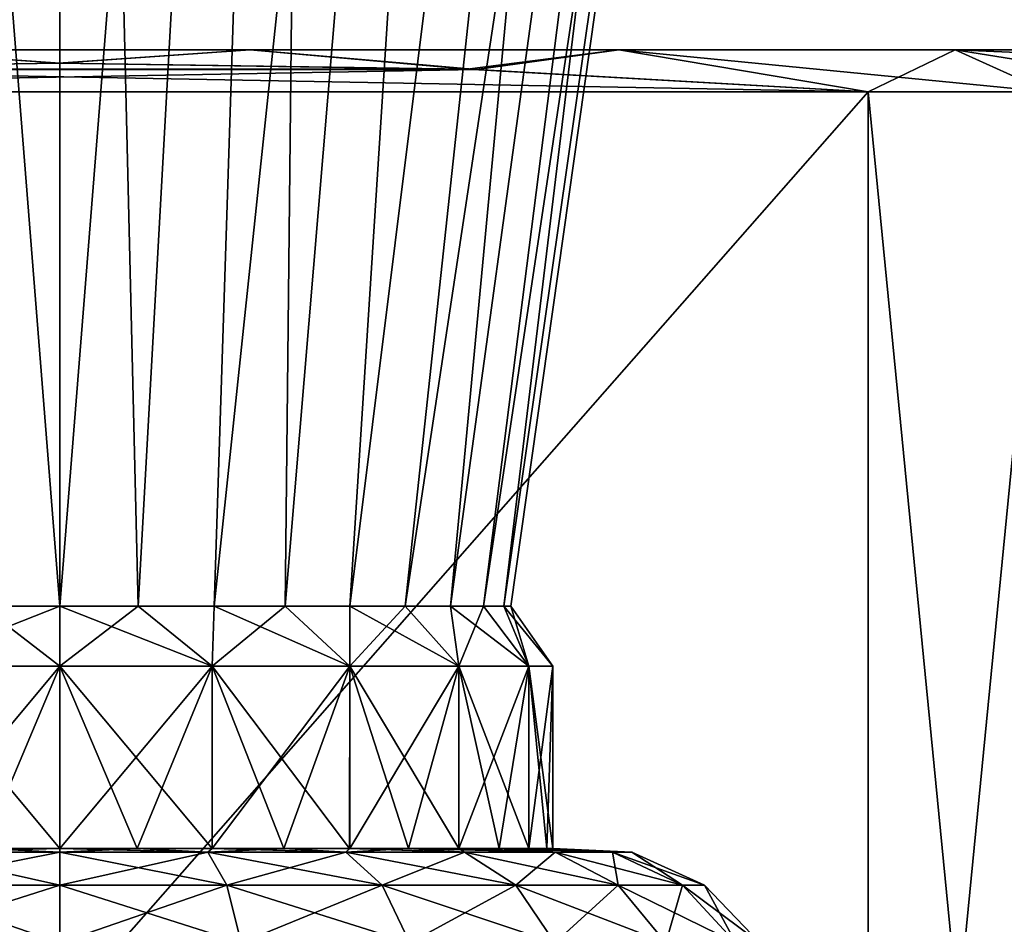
# Model space of a CAD drawing. Header units: millimetres. Extents: x -110 to 119, y -127 to 212.
# Tile 99 of 186: x 0 to 8, y 29 to 36. Entities that reach past the tile are written whole.
import ezdxf

# ---------------------------------------------------------------- set-up
doc = ezdxf.new("R2010")
doc.units = ezdxf.units.MM
doc.header["$LTSCALE"] = 26.699852
for name, color, linetype in [('146', 7, 'CONTINUOUS'), ('147', 7, 'CONTINUOUS'), ('149', 7, 'CONTINUOUS'), ('151', 7, 'CONTINUOUS'), ('154', 7, 'CONTINUOUS'), ('157', 7, 'CONTINUOUS'), ('403', 7, 'CONTINUOUS'), ('404', 7, 'CONTINUOUS'), ('405', 7, 'CONTINUOUS'), ('409', 7, 'CONTINUOUS'), ('410', 7, 'CONTINUOUS'), ('411', 7, 'CONTINUOUS'), ('419', 7, 'CONTINUOUS'), ('420', 7, 'CONTINUOUS')]:
    doc.layers.add(name, color=color, linetype=linetype)

msp = doc.modelspace()

# ---------------------------------------------------------------- linework, layer by layer
at = {"layer": '146', "color": 7, "linetype": 'CONTINUOUS', "true_color": 0xa2afbf}
for points in [[(-12.7297, 36, 3.1381), (13.1109, 36), (-13.1109, 36), (-12.7297, 36, 3.1381)], [(-13.1109, 36), (13.1109, 36), (12.7297, 36, -3.1381), (-13.1109, 36)], [(-12.7297, 36, -3.1381), (-13.1109, 36), (12.7297, 36, -3.1381), (-12.7297, 36, -3.1381)], [(12.7297, 36, 3.1381), (13.1109, 36), (-12.7297, 36, 3.1381), (12.7297, 36, 3.1381)], [(-11.6091, 36, 6.0926), (12.7297, 36, 3.1381), (-12.7297, 36, 3.1381), (-11.6091, 36, 6.0926)], [(-11.6091, 36, -6.0926), (-12.7297, 36, -3.1381), (11.6091, 36, -6.0926), (-11.6091, 36, -6.0926)], [(11.6091, 36, -6.0926), (-12.7297, 36, -3.1381), (12.7297, 36, -3.1381), (11.6091, 36, -6.0926)], [(11.6091, 36, 6.0926), (12.7297, 36, 3.1381), (-11.6091, 36, 6.0926), (11.6091, 36, 6.0926)], [(-9.8139, 36, 8.6938), (11.6091, 36, 6.0926), (-11.6091, 36, 6.0926), (-9.8139, 36, 8.6938)], [(-9.8139, 36, -8.6938), (-11.6091, 36, -6.0926), (9.8139, 36, -8.6938), (-9.8139, 36, -8.6938)], [(9.8139, 36, -8.6938), (-11.6091, 36, -6.0926), (11.6091, 36, -6.0926), (9.8139, 36, -8.6938)], [(9.8139, 36, 8.6938), (11.6091, 36, 6.0926), (-9.8139, 36, 8.6938), (9.8139, 36, 8.6938)], [(-7.4473, 36, 10.7903), (9.8139, 36, 8.6938), (-9.8139, 36, 8.6938), (-7.4473, 36, 10.7903)], [(-7.4473, 36, -10.7903), (-9.8139, 36, -8.6938), (7.4473, 36, -10.7903), (-7.4473, 36, -10.7903)], [(7.4473, 36, -10.7903), (-9.8139, 36, -8.6938), (9.8139, 36, -8.6938), (7.4473, 36, -10.7903)], [(7.4473, 36, 10.7903), (9.8139, 36, 8.6938), (-7.4473, 36, 10.7903), (7.4473, 36, 10.7903)], [(-4.6492, 36, 12.2587), (7.4473, 36, 10.7903), (-7.4473, 36, 10.7903), (-4.6492, 36, 12.2587)], [(-4.6492, 36, -12.2587), (-7.4473, 36, -10.7903), (4.6492, 36, -12.2587), (-4.6492, 36, -12.2587)], [(4.6492, 36, -12.2587), (-7.4473, 36, -10.7903), (7.4473, 36, -10.7903), (4.6492, 36, -12.2587)], [(4.6492, 36, 12.2587), (7.4473, 36, 10.7903), (-4.6492, 36, 12.2587), (4.6492, 36, 12.2587)], [(-1.5809, 36, 13.0152), (4.6492, 36, 12.2587), (-4.6492, 36, 12.2587), (-1.5809, 36, 13.0152)], [(-1.5809, 36, -13.0152), (-4.6492, 36, -12.2587), (1.5809, 36, -13.0152), (-1.5809, 36, -13.0152)], [(1.5809, 36, -13.0152), (-4.6492, 36, -12.2587), (4.6492, 36, -12.2587), (1.5809, 36, -13.0152)], [(1.5809, 36, 13.0152), (4.6492, 36, 12.2587), (-1.5809, 36, 13.0152), (1.5809, 36, 13.0152)]]:
    msp.add_3dface(points, dxfattribs=at)
at = {"layer": '147', "color": 7, "linetype": 'CONTINUOUS', "true_color": 0xa2afbf}
for points in [[(-0.0107, 35.8881, 15), (-1.5809, 36, 13.0152), (-3.4635, 35.8362, 15), (-0.0107, 35.8881, 15)], [(1.5809, 36, 13.0152), (-1.5809, 36, 13.0152), (-0.0107, 35.8881, 15), (1.5809, 36, 13.0152)], [(3.4638, 35.8362, 15), (1.5809, 36, 13.0152), (-0.0107, 35.8881, 15), (3.4638, 35.8362, 15)], [(4.6492, 36, 12.2587), (1.5809, 36, 13.0152), (3.4638, 35.8362, 15), (4.6492, 36, 12.2587)], [(6.7221, 35.6504, 15), (4.6492, 36, 12.2587), (3.4638, 35.8362, 15), (6.7221, 35.6504, 15)], [(7.4473, 36, 10.7903), (4.6492, 36, 12.2587), (8.2187, 35.6504, 14.2352), (7.4473, 36, 10.7903)], [(8.2187, 35.6504, 14.2352), (4.6492, 36, 12.2587), (6.7221, 35.6504, 15), (8.2187, 35.6504, 14.2352)], [(9.8139, 36, 8.6938), (7.4473, 36, 10.7903), (11.2547, 35.8359, 10.5063), (9.8139, 36, 8.6938)], [(11.2547, 35.8359, 10.5063), (7.4473, 36, 10.7903), (9.6293, 35.6504, 13.3215), (11.2547, 35.8359, 10.5063)], [(9.6293, 35.6504, 13.3215), (7.4473, 36, 10.7903), (8.2187, 35.6504, 14.2352), (9.6293, 35.6504, 13.3215)]]:
    msp.add_3dface(points, dxfattribs=at)
at = {"layer": '149', "color": 7, "linetype": 'CONTINUOUS', "true_color": 0xa2afbf}
for points in [[(-3.3881, 35.8386, -15), (-1.5809, 36, -13.0152), (0, 35.8881, -15), (-3.3881, 35.8386, -15)], [(-1.5809, 36, -13.0152), (1.5809, 36, -13.0152), (0, 35.8881, -15), (-1.5809, 36, -13.0152)], [(0, 35.8881, -15), (1.5809, 36, -13.0152), (3.3881, 35.8386, -15), (0, 35.8881, -15)], [(1.5809, 36, -13.0152), (4.6492, 36, -12.2587), (3.3881, 35.8386, -15), (1.5809, 36, -13.0152)], [(3.3881, 35.8386, -15), (4.6492, 36, -12.2587), (6.7221, 35.6504, -15), (3.3881, 35.8386, -15)], [(4.6492, 36, -12.2587), (7.4473, 36, -10.7903), (6.7221, 35.6504, -15), (4.6492, 36, -12.2587)], [(6.7221, 35.6504, -15), (7.4473, 36, -10.7903), (8.2187, 35.6504, -14.2352), (6.7221, 35.6504, -15)], [(7.4473, 36, -10.7903), (9.8139, 36, -8.6938), (9.6293, 35.6504, -13.3215), (7.4473, 36, -10.7903)], [(8.2187, 35.6504, -14.2352), (7.4473, 36, -10.7903), (9.6293, 35.6504, -13.3215), (8.2187, 35.6504, -14.2352)]]:
    msp.add_3dface(points, dxfattribs=at)
at = {"layer": '151', "color": 7, "linetype": 'CONTINUOUS', "true_color": 0xa2afbf}
for points in [[(-3.3881, 35.8386, -15), (0, 35.8881, -15), (3.3881, 35.8386, -15), (-3.3881, 35.8386, -15)], [(-6.7221, 35.6504, -15), (-3.3881, 35.8386, -15), (6.7221, 35.6504, -15), (-6.7221, 35.6504, -15)], [(-3.3881, 35.8386, -15), (3.3881, 35.8386, -15), (6.7221, 35.6504, -15), (-3.3881, 35.8386, -15)], [(-6.7221, 35.6504, -15), (6.7221, 35.6504, -15), (6.7221, 20.3496, -15), (-6.7221, 35.6504, -15)], [(-6.7221, 35.6504, -15), (6.7221, 20.3496, -15), (-6.7221, 20.3496, -15), (-6.7221, 35.6504, -15)]]:
    msp.add_3dface(points, dxfattribs=at)
at = {"layer": '154', "color": 7, "linetype": 'CONTINUOUS', "true_color": 0xa2afbf}
for points in [[(3.4638, 35.8362, 15), (-0.0107, 35.8881, 15), (-3.4635, 35.8362, 15), (3.4638, 35.8362, 15)], [(6.7221, 35.6504, 15), (3.4638, 35.8362, 15), (-6.7221, 35.6504, 15), (6.7221, 35.6504, 15)], [(3.4638, 35.8362, 15), (-3.4635, 35.8362, 15), (-6.7221, 35.6504, 15), (3.4638, 35.8362, 15)], [(6.7221, 35.6504, 15), (-6.7221, 35.6504, 15), (-6.7221, 20.3496, 15), (6.7221, 35.6504, 15)], [(6.7221, 35.6504, 15), (-6.7221, 20.3496, 15), (6.7221, 20.3496, 15), (6.7221, 35.6504, 15)]]:
    msp.add_3dface(points, dxfattribs=at)
at = {"layer": '157', "color": 7, "linetype": 'CONTINUOUS', "true_color": 0xa2afbf}
for points in [[(8.2187, 35.6504, 14.2352), (6.7221, 35.6504, 15), (8.2187, 20.3496, 14.2352), (8.2187, 35.6504, 14.2352)], [(6.7221, 35.6504, 15), (6.7221, 20.3496, 15), (8.2187, 20.3496, 14.2352), (6.7221, 35.6504, 15)], [(6.7221, 35.6504, -15), (8.2187, 35.6504, -14.2352), (6.7221, 20.3496, -15), (6.7221, 35.6504, -15)], [(8.2187, 35.6504, -14.2352), (8.2187, 20.3496, -14.2352), (6.7221, 20.3496, -15), (8.2187, 35.6504, -14.2352)]]:
    msp.add_3dface(points, dxfattribs=at)
at = {"layer": '403', "color": 7, "linetype": 'CONTINUOUS', "true_color": 0xa2afbf}
for points in [[(0, 58.6, 53.6832), (0, 31.3718, 49.75), (0.651, 31.3718, 49.6931), (0, 58.6, 53.6832)], [(2.1646, 58.6, 53.372), (0, 58.6, 53.6832), (0.651, 31.3718, 49.6931), (2.1646, 58.6, 53.372)], [(0, 58.6, 38.3168), (2.1646, 58.6, 38.628), (0, 31.3718, 42.25), (0, 58.6, 38.3168)], [(0, 31.3718, 42.25), (2.1646, 58.6, 38.628), (0.651, 31.3718, 42.3069), (0, 31.3718, 42.25)], [(1.2822, 31.3718, 49.524), (2.1646, 58.6, 53.372), (0.651, 31.3718, 49.6931), (1.2822, 31.3718, 49.524)], [(0.651, 31.3718, 42.3069), (2.1646, 58.6, 38.628), (1.2822, 31.3718, 42.476), (0.651, 31.3718, 42.3069)], [(1.8746, 31.3718, 49.2478), (2.1646, 58.6, 53.372), (1.2822, 31.3718, 49.524), (1.8746, 31.3718, 49.2478)], [(2.1646, 58.6, 38.628), (4.1539, 58.6, 39.5365), (1.2822, 31.3718, 42.476), (2.1646, 58.6, 38.628)], [(1.2822, 31.3718, 42.476), (4.1539, 58.6, 39.5365), (1.8746, 31.3718, 42.7522), (1.2822, 31.3718, 42.476)], [(4.1539, 58.6, 52.4635), (2.1646, 58.6, 53.372), (1.8746, 31.3718, 49.2478), (4.1539, 58.6, 52.4635)], [(2.4101, 31.3718, 48.873), (4.1539, 58.6, 52.4635), (1.8746, 31.3718, 49.2478), (2.4101, 31.3718, 48.873)], [(1.8746, 31.3718, 42.7522), (4.1539, 58.6, 39.5365), (2.4101, 31.3718, 43.127), (1.8746, 31.3718, 42.7522)], [(5.8066, 58.6, 51.0314), (4.1539, 58.6, 52.4635), (2.4101, 31.3718, 48.873), (5.8066, 58.6, 51.0314)], [(2.8724, 31.3718, 48.4108), (5.8066, 58.6, 51.0314), (2.4101, 31.3718, 48.873), (2.8724, 31.3718, 48.4108)], [(4.1539, 58.6, 39.5365), (5.8066, 58.6, 40.9686), (2.4101, 31.3718, 43.127), (4.1539, 58.6, 39.5365)], [(2.4101, 31.3718, 43.127), (5.8066, 58.6, 40.9686), (2.8724, 31.3718, 43.5892), (2.4101, 31.3718, 43.127)], [(3.2474, 31.3718, 47.8753), (5.8066, 58.6, 51.0314), (2.8724, 31.3718, 48.4108), (3.2474, 31.3718, 47.8753)], [(5.8066, 58.6, 40.9686), (6.9889, 58.6, 42.8083), (2.8724, 31.3718, 43.5892), (5.8066, 58.6, 40.9686)], [(2.8724, 31.3718, 43.5892), (6.9889, 58.6, 42.8083), (3.2474, 31.3718, 44.1247), (2.8724, 31.3718, 43.5892)], [(6.9889, 58.6, 49.1917), (5.8066, 58.6, 51.0314), (3.2474, 31.3718, 47.8753), (6.9889, 58.6, 49.1917)], [(3.5238, 31.3718, 47.2828), (6.9889, 58.6, 49.1917), (3.2474, 31.3718, 47.8753), (3.5238, 31.3718, 47.2828)], [(3.2474, 31.3718, 44.1247), (6.9889, 58.6, 42.8083), (3.5238, 31.3718, 44.7172), (3.2474, 31.3718, 44.1247)], [(3.693, 31.3718, 46.6513), (6.9889, 58.6, 49.1917), (3.5238, 31.3718, 47.2828), (3.693, 31.3718, 46.6513)], [(6.9889, 58.6, 42.8083), (7.605, 58.6, 44.9066), (3.5238, 31.3718, 44.7172), (6.9889, 58.6, 42.8083)], [(3.5238, 31.3718, 44.7172), (7.605, 58.6, 44.9066), (3.693, 31.3718, 45.3487), (3.5238, 31.3718, 44.7172)], [(7.605, 58.6, 47.0934), (6.9889, 58.6, 49.1917), (3.693, 31.3718, 46.6513), (7.605, 58.6, 47.0934)], [(3.75, 31.3718, 46), (7.605, 58.6, 47.0934), (3.693, 31.3718, 46.6513), (3.75, 31.3718, 46)], [(3.693, 31.3718, 45.3487), (7.605, 58.6, 44.9066), (3.75, 31.3718, 46), (3.693, 31.3718, 45.3487)], [(7.605, 58.6, 44.9066), (7.605, 58.6, 47.0934), (3.75, 31.3718, 46), (7.605, 58.6, 44.9066)]]:
    msp.add_3dface(points, dxfattribs=at)
at = {"layer": '404', "color": 7, "linetype": 'CONTINUOUS', "true_color": 0xa2afbf}
for points in [[(0.651, 31.3718, 49.6931), (0, 31.3718, 49.75), (1.267, 30.8718, 49.8993), (0.651, 31.3718, 49.6931)], [(1.267, 30.8718, 49.8993), (0, 31.3718, 49.75), (0, 30.8718, 50.1), (1.267, 30.8718, 49.8993)], [(0, 31.3718, 42.25), (0.651, 31.3718, 42.3069), (0, 30.8718, 41.9), (0, 31.3718, 42.25)], [(0, 30.8718, 41.9), (0.651, 31.3718, 42.3069), (1.267, 30.8718, 42.1007), (0, 30.8718, 41.9)], [(0.651, 31.3718, 42.3069), (1.2822, 31.3718, 42.476), (1.267, 30.8718, 42.1007), (0.651, 31.3718, 42.3069)], [(1.2822, 31.3718, 49.524), (0.651, 31.3718, 49.6931), (1.267, 30.8718, 49.8993), (1.2822, 31.3718, 49.524)], [(1.2822, 31.3718, 42.476), (1.8746, 31.3718, 42.7522), (1.267, 30.8718, 42.1007), (1.2822, 31.3718, 42.476)], [(1.267, 30.8718, 42.1007), (1.8746, 31.3718, 42.7522), (2.4099, 30.8718, 42.683), (1.267, 30.8718, 42.1007)], [(2.4099, 30.8718, 49.317), (1.2822, 31.3718, 49.524), (1.267, 30.8718, 49.8993), (2.4099, 30.8718, 49.317)], [(1.8746, 31.3718, 49.2478), (1.2822, 31.3718, 49.524), (2.4099, 30.8718, 49.317), (1.8746, 31.3718, 49.2478)], [(1.8746, 31.3718, 42.7522), (2.4101, 31.3718, 43.127), (2.4099, 30.8718, 42.683), (1.8746, 31.3718, 42.7522)], [(2.4101, 31.3718, 48.873), (1.8746, 31.3718, 49.2478), (2.4099, 30.8718, 49.317), (2.4101, 31.3718, 48.873)], [(2.4101, 31.3718, 43.127), (2.8724, 31.3718, 43.5892), (2.4099, 30.8718, 42.683), (2.4101, 31.3718, 43.127)], [(2.4099, 30.8718, 42.683), (2.8724, 31.3718, 43.5892), (3.317, 30.8718, 43.5901), (2.4099, 30.8718, 42.683)], [(3.317, 30.8718, 48.4099), (2.4101, 31.3718, 48.873), (2.4099, 30.8718, 49.317), (3.317, 30.8718, 48.4099)], [(2.8724, 31.3718, 48.4108), (2.4101, 31.3718, 48.873), (3.317, 30.8718, 48.4099), (2.8724, 31.3718, 48.4108)], [(2.8724, 31.3718, 43.5892), (3.2474, 31.3718, 44.1247), (3.317, 30.8718, 43.5901), (2.8724, 31.3718, 43.5892)], [(3.2474, 31.3718, 47.8753), (2.8724, 31.3718, 48.4108), (3.317, 30.8718, 48.4099), (3.2474, 31.3718, 47.8753)], [(3.2474, 31.3718, 44.1247), (3.5238, 31.3718, 44.7172), (3.317, 30.8718, 43.5901), (3.2474, 31.3718, 44.1247)], [(3.5238, 31.3718, 47.2828), (3.2474, 31.3718, 47.8753), (3.8993, 30.8718, 47.267), (3.5238, 31.3718, 47.2828)], [(3.8993, 30.8718, 47.267), (3.2474, 31.3718, 47.8753), (3.317, 30.8718, 48.4099), (3.8993, 30.8718, 47.267)], [(3.317, 30.8718, 43.5901), (3.5238, 31.3718, 44.7172), (3.8993, 30.8718, 44.733), (3.317, 30.8718, 43.5901)], [(3.5238, 31.3718, 44.7172), (3.693, 31.3718, 45.3487), (3.8993, 30.8718, 44.733), (3.5238, 31.3718, 44.7172)], [(3.693, 31.3718, 46.6513), (3.5238, 31.3718, 47.2828), (3.8993, 30.8718, 47.267), (3.693, 31.3718, 46.6513)], [(3.693, 31.3718, 45.3487), (3.75, 31.3718, 46), (3.8993, 30.8718, 44.733), (3.693, 31.3718, 45.3487)], [(3.75, 31.3718, 46), (3.693, 31.3718, 46.6513), (4.1, 30.8718, 46), (3.75, 31.3718, 46)], [(4.1, 30.8718, 46), (3.693, 31.3718, 46.6513), (3.8993, 30.8718, 47.267), (4.1, 30.8718, 46)], [(3.8993, 30.8718, 44.733), (3.75, 31.3718, 46), (4.1, 30.8718, 46), (3.8993, 30.8718, 44.733)]]:
    msp.add_3dface(points, dxfattribs=at)
at = {"layer": '405', "color": 7, "linetype": 'CONTINUOUS', "true_color": 0xa2afbf}
for points in [[(0, 30.8718, 41.9), (1.267, 30.8718, 42.1007), (0, 29.3538, 41.9), (0, 30.8718, 41.9)], [(0, 29.3538, 41.9), (1.267, 30.8718, 42.1007), (0.6414, 29.3538, 41.9505), (0, 29.3538, 41.9)], [(1.267, 30.8718, 49.8993), (0, 30.8718, 50.1), (1.2668, 29.3538, 49.8994), (1.267, 30.8718, 49.8993)], [(1.2668, 29.3538, 49.8994), (0, 30.8718, 50.1), (0.6413, 29.3538, 50.0495), (1.2668, 29.3538, 49.8994)], [(0.6413, 29.3538, 50.0495), (0, 30.8718, 50.1), (0, 29.3538, 50.1), (0.6413, 29.3538, 50.0495)], [(0.6414, 29.3538, 41.9505), (1.267, 30.8718, 42.1007), (1.267, 29.3538, 42.1007), (0.6414, 29.3538, 41.9505)], [(1.8612, 29.3538, 49.6532), (1.267, 30.8718, 49.8993), (1.2668, 29.3538, 49.8994), (1.8612, 29.3538, 49.6532)], [(1.267, 30.8718, 42.1007), (2.4099, 30.8718, 42.683), (1.267, 29.3538, 42.1007), (1.267, 30.8718, 42.1007)], [(1.267, 29.3538, 42.1007), (2.4099, 30.8718, 42.683), (1.8614, 29.3538, 42.3469), (1.267, 29.3538, 42.1007)], [(2.4099, 30.8718, 49.317), (1.267, 30.8718, 49.8993), (2.4098, 29.3538, 49.3171), (2.4099, 30.8718, 49.317)], [(2.4098, 29.3538, 49.3171), (1.267, 30.8718, 49.8993), (1.8612, 29.3538, 49.6532), (2.4098, 29.3538, 49.3171)], [(1.8614, 29.3538, 42.3469), (2.4099, 30.8718, 42.683), (2.41, 29.3538, 42.6831), (1.8614, 29.3538, 42.3469)], [(2.899, 29.3538, 48.8993), (2.4099, 30.8718, 49.317), (2.4098, 29.3538, 49.3171), (2.899, 29.3538, 48.8993)], [(2.4099, 30.8718, 42.683), (3.317, 30.8718, 43.5901), (2.41, 29.3538, 42.6831), (2.4099, 30.8718, 42.683)], [(3.317, 30.8718, 48.4099), (2.4099, 30.8718, 49.317), (3.3169, 29.3538, 48.41), (3.317, 30.8718, 48.4099)], [(3.3169, 29.3538, 48.41), (2.4099, 30.8718, 49.317), (2.899, 29.3538, 48.8993), (3.3169, 29.3538, 48.41)], [(2.41, 29.3538, 42.6831), (3.317, 30.8718, 43.5901), (2.8992, 29.3538, 43.1009), (2.41, 29.3538, 42.6831)], [(2.8992, 29.3538, 43.1009), (3.317, 30.8718, 43.5901), (3.317, 29.3538, 43.5901), (2.8992, 29.3538, 43.1009)], [(3.6531, 29.3538, 47.8615), (3.317, 30.8718, 48.4099), (3.3169, 29.3538, 48.41), (3.6531, 29.3538, 47.8615)], [(3.317, 30.8718, 43.5901), (3.8993, 30.8718, 44.733), (3.317, 29.3538, 43.5901), (3.317, 30.8718, 43.5901)], [(3.317, 29.3538, 43.5901), (3.8993, 30.8718, 44.733), (3.6532, 29.3538, 44.1387), (3.317, 29.3538, 43.5901)], [(3.8993, 30.8718, 47.267), (3.317, 30.8718, 48.4099), (3.8993, 29.3538, 47.2671), (3.8993, 30.8718, 47.267)], [(3.8993, 29.3538, 47.2671), (3.317, 30.8718, 48.4099), (3.6531, 29.3538, 47.8615), (3.8993, 29.3538, 47.2671)], [(3.6532, 29.3538, 44.1387), (3.8993, 30.8718, 44.733), (3.8994, 29.3538, 44.7331), (3.6532, 29.3538, 44.1387)], [(3.8993, 30.8718, 44.733), (4.1, 30.8718, 46), (3.8994, 29.3538, 44.7331), (3.8993, 30.8718, 44.733)], [(4.1, 30.8718, 46), (3.8993, 30.8718, 47.267), (4.1, 29.3538, 46.0001), (4.1, 30.8718, 46)], [(4.1, 29.3538, 46.0001), (3.8993, 30.8718, 47.267), (4.0495, 29.3538, 46.6415), (4.1, 29.3538, 46.0001)], [(4.0495, 29.3538, 46.6415), (3.8993, 30.8718, 47.267), (3.8993, 29.3538, 47.2671), (4.0495, 29.3538, 46.6415)], [(3.8994, 29.3538, 44.7331), (4.1, 30.8718, 46), (4.0495, 29.3538, 45.3587), (3.8994, 29.3538, 44.7331)], [(4.0495, 29.3538, 45.3587), (4.1, 30.8718, 46), (4.1, 29.3538, 46.0001), (4.0495, 29.3538, 45.3587)]]:
    msp.add_3dface(points, dxfattribs=at)
at = {"layer": '409', "color": 7, "linetype": 'CONTINUOUS', "true_color": 0xa2afbf}
for points in [[(0, 31.3718, 49.75), (0, 58.6, 53.6832), (-2.1646, 58.6, 53.372), (0, 31.3718, 49.75)], [(0, 31.3718, 49.75), (-2.1646, 58.6, 53.372), (-0.6509, 31.3718, 49.6931), (0, 31.3718, 49.75)], [(-2.1646, 58.6, 38.628), (0, 58.6, 38.3168), (-0.651, 31.3718, 42.3069), (-2.1646, 58.6, 38.628)], [(0, 58.6, 38.3168), (0, 31.3718, 42.25), (-0.651, 31.3718, 42.3069), (0, 58.6, 38.3168)]]:
    msp.add_3dface(points, dxfattribs=at)
at = {"layer": '410', "color": 7, "linetype": 'CONTINUOUS', "true_color": 0xa2afbf}
for points in [[(0, 31.3718, 42.25), (0, 30.8718, 41.9), (-1.2668, 30.8718, 42.1006), (0, 31.3718, 42.25)], [(-0.651, 31.3718, 42.3069), (0, 31.3718, 42.25), (-1.2668, 30.8718, 42.1006), (-0.651, 31.3718, 42.3069)], [(0, 30.8718, 50.1), (-0.6509, 31.3718, 49.6931), (-1.2666, 30.8718, 49.8995), (0, 30.8718, 50.1)], [(0, 30.8718, 50.1), (0, 31.3718, 49.75), (-0.6509, 31.3718, 49.6931), (0, 30.8718, 50.1)]]:
    msp.add_3dface(points, dxfattribs=at)
at = {"layer": '411', "color": 7, "linetype": 'CONTINUOUS', "true_color": 0xa2afbf}
for points in [[(-1.2668, 30.8718, 42.1006), (0, 30.8718, 41.9), (-1.2666, 29.3538, 42.1006), (-1.2668, 30.8718, 42.1006)], [(-1.2666, 29.3538, 42.1006), (0, 30.8718, 41.9), (-0.6412, 29.3538, 41.9504), (-1.2666, 29.3538, 42.1006)], [(0, 29.3538, 50.1), (0, 30.8718, 50.1), (-1.2666, 30.8718, 49.8995), (0, 29.3538, 50.1)], [(0, 29.3538, 50.1), (-1.2666, 30.8718, 49.8995), (-0.6411, 29.3538, 50.0496), (0, 29.3538, 50.1)], [(0, 30.8718, 41.9), (0, 29.3538, 41.9), (-0.6412, 29.3538, 41.9504), (0, 30.8718, 41.9)]]:
    msp.add_3dface(points, dxfattribs=at)
at = {"layer": '419', "color": 7, "linetype": 'CONTINUOUS', "true_color": 0xa2afbf}
for points in [[(-0.0003, 29.0499, 51.3614), (1.3874, 29.0499, 51.1788), (-0.0002, 29.3237, 50.7573), (-0.0003, 29.0499, 51.3614)], [(0, 29.3538, 50.1), (-0.0002, 29.3237, 50.7573), (1.231, 29.3237, 50.5953), (0, 29.3538, 50.1)], [(-0.0002, 29.3237, 50.7573), (1.3874, 29.0499, 51.1788), (1.231, 29.3237, 50.5953), (-0.0002, 29.3237, 50.7573)], [(0, 29.3538, 41.9), (0.6414, 29.3538, 41.9505), (0.0002, 29.3237, 41.2427), (0, 29.3538, 41.9)], [(0.6413, 29.3538, 50.0495), (0, 29.3538, 50.1), (1.231, 29.3237, 50.5953), (0.6413, 29.3538, 50.0495)], [(0.0002, 29.3237, 41.2427), (0.6414, 29.3538, 41.9505), (1.2315, 29.3237, 41.4048), (0.0002, 29.3237, 41.2427)], [(0.0003, 29.0499, 40.6386), (0.0002, 29.3237, 41.2427), (1.2315, 29.3237, 41.4048), (0.0003, 29.0499, 40.6386)], [(1.3879, 29.0499, 40.8214), (0.0003, 29.0499, 40.6386), (1.2315, 29.3237, 41.4048), (1.3879, 29.0499, 40.8214)], [(1.2668, 29.3538, 49.8994), (0.6413, 29.3538, 50.0495), (1.231, 29.3237, 50.5953), (1.2668, 29.3538, 49.8994)], [(0.6414, 29.3538, 41.9505), (1.267, 29.3538, 42.1007), (1.2315, 29.3237, 41.4048), (0.6414, 29.3538, 41.9505)], [(1.2668, 29.3538, 49.8994), (1.231, 29.3237, 50.5953), (2.3784, 29.3237, 50.1201), (1.2668, 29.3538, 49.8994)], [(1.3874, 29.0499, 51.1788), (2.6805, 29.0499, 50.6433), (1.231, 29.3237, 50.5953), (1.3874, 29.0499, 51.1788)], [(1.231, 29.3237, 50.5953), (2.6805, 29.0499, 50.6433), (2.3784, 29.3237, 50.1201), (1.231, 29.3237, 50.5953)], [(1.267, 29.3538, 42.1007), (1.8614, 29.3538, 42.3469), (1.2315, 29.3237, 41.4048), (1.267, 29.3538, 42.1007)], [(1.8614, 29.3538, 42.3469), (2.3789, 29.3237, 41.8802), (1.2315, 29.3237, 41.4048), (1.8614, 29.3538, 42.3469)], [(2.3789, 29.3237, 41.8802), (1.3879, 29.0499, 40.8214), (1.2315, 29.3237, 41.4048), (2.3789, 29.3237, 41.8802)], [(1.8612, 29.3538, 49.6532), (1.2668, 29.3538, 49.8994), (2.3784, 29.3237, 50.1201), (1.8612, 29.3538, 49.6532)], [(2.6809, 29.0499, 41.357), (1.3879, 29.0499, 40.8214), (2.3789, 29.3237, 41.8802), (2.6809, 29.0499, 41.357)], [(2.4098, 29.3538, 49.3171), (1.8612, 29.3538, 49.6532), (2.3784, 29.3237, 50.1201), (2.4098, 29.3538, 49.3171)], [(1.8614, 29.3538, 42.3469), (2.41, 29.3538, 42.6831), (2.3789, 29.3237, 41.8802), (1.8614, 29.3538, 42.3469)], [(2.4098, 29.3538, 49.3171), (2.3784, 29.3237, 50.1201), (3.3638, 29.3237, 49.3641), (2.4098, 29.3538, 49.3171)], [(2.6805, 29.0499, 50.6433), (3.7909, 29.0499, 49.7913), (2.3784, 29.3237, 50.1201), (2.6805, 29.0499, 50.6433)], [(2.3784, 29.3237, 50.1201), (3.7909, 29.0499, 49.7913), (3.3638, 29.3237, 49.3641), (2.3784, 29.3237, 50.1201)], [(2.41, 29.3538, 42.6831), (2.8992, 29.3538, 43.1009), (2.3789, 29.3237, 41.8802), (2.41, 29.3538, 42.6831)], [(2.8992, 29.3538, 43.1009), (3.3641, 29.3237, 42.6362), (2.3789, 29.3237, 41.8802), (2.8992, 29.3538, 43.1009)], [(3.3641, 29.3237, 42.6362), (2.6809, 29.0499, 41.357), (2.3789, 29.3237, 41.8802), (3.3641, 29.3237, 42.6362)], [(2.899, 29.3538, 48.8993), (2.4098, 29.3538, 49.3171), (3.3638, 29.3237, 49.3641), (2.899, 29.3538, 48.8993)], [(3.7913, 29.0499, 42.2091), (2.6809, 29.0499, 41.357), (3.3641, 29.3237, 42.6362), (3.7913, 29.0499, 42.2091)], [(3.3169, 29.3538, 48.41), (2.899, 29.3538, 48.8993), (4.1198, 29.3237, 48.3789), (3.3169, 29.3538, 48.41)], [(2.899, 29.3538, 48.8993), (3.3638, 29.3237, 49.3641), (4.1198, 29.3237, 48.3789), (2.899, 29.3538, 48.8993)], [(2.8992, 29.3538, 43.1009), (3.317, 29.3538, 43.5901), (3.3641, 29.3237, 42.6362), (2.8992, 29.3538, 43.1009)], [(3.6531, 29.3538, 47.8615), (3.3169, 29.3538, 48.41), (4.1198, 29.3237, 48.3789), (3.6531, 29.3538, 47.8615)], [(3.317, 29.3538, 43.5901), (3.6532, 29.3538, 44.1387), (4.1201, 29.3237, 43.6216), (3.317, 29.3538, 43.5901)], [(3.317, 29.3538, 43.5901), (4.1201, 29.3237, 43.6216), (3.3641, 29.3237, 42.6362), (3.317, 29.3538, 43.5901)], [(3.7909, 29.0499, 49.7913), (4.643, 29.0499, 48.6809), (3.3638, 29.3237, 49.3641), (3.7909, 29.0499, 49.7913)], [(3.3638, 29.3237, 49.3641), (4.643, 29.0499, 48.6809), (4.1198, 29.3237, 48.3789), (3.3638, 29.3237, 49.3641)], [(4.1201, 29.3237, 43.6216), (3.7913, 29.0499, 42.2091), (3.3641, 29.3237, 42.6362), (4.1201, 29.3237, 43.6216)], [(3.8993, 29.3538, 47.2671), (3.6531, 29.3538, 47.8615), (4.5952, 29.3237, 47.2315), (3.8993, 29.3538, 47.2671)], [(3.6531, 29.3538, 47.8615), (4.1198, 29.3237, 48.3789), (4.5952, 29.3237, 47.2315), (3.6531, 29.3538, 47.8615)], [(3.6532, 29.3538, 44.1387), (3.8994, 29.3538, 44.7331), (4.1201, 29.3237, 43.6216), (3.6532, 29.3538, 44.1387)], [(4.6433, 29.0499, 43.3195), (3.7913, 29.0499, 42.2091), (4.1201, 29.3237, 43.6216), (4.6433, 29.0499, 43.3195)], [(4.0495, 29.3538, 46.6415), (3.8993, 29.3538, 47.2671), (4.5952, 29.3237, 47.2315), (4.0495, 29.3538, 46.6415)], [(3.8994, 29.3538, 44.7331), (4.0495, 29.3538, 45.3587), (4.5953, 29.3237, 44.769), (3.8994, 29.3538, 44.7331)], [(3.8994, 29.3538, 44.7331), (4.5953, 29.3237, 44.769), (4.1201, 29.3237, 43.6216), (3.8994, 29.3538, 44.7331)], [(4.0495, 29.3538, 45.3587), (4.1, 29.3538, 46.0001), (4.5953, 29.3237, 44.769), (4.0495, 29.3538, 45.3587)], [(4.1, 29.3538, 46.0001), (4.0495, 29.3538, 46.6415), (4.7573, 29.3237, 46.0002), (4.1, 29.3538, 46.0001)], [(4.0495, 29.3538, 46.6415), (4.5952, 29.3237, 47.2315), (4.7573, 29.3237, 46.0002), (4.0495, 29.3538, 46.6415)], [(4.1, 29.3538, 46.0001), (4.7573, 29.3237, 46.0002), (4.5953, 29.3237, 44.769), (4.1, 29.3538, 46.0001)], [(4.643, 29.0499, 48.6809), (5.1786, 29.0499, 47.3879), (4.1198, 29.3237, 48.3789), (4.643, 29.0499, 48.6809)], [(4.1198, 29.3237, 48.3789), (5.1786, 29.0499, 47.3879), (4.5952, 29.3237, 47.2315), (4.1198, 29.3237, 48.3789)], [(4.5953, 29.3237, 44.769), (4.6433, 29.0499, 43.3195), (4.1201, 29.3237, 43.6216), (4.5953, 29.3237, 44.769)], [(5.1786, 29.0499, 47.3879), (5.3614, 29.0499, 46.0003), (4.5952, 29.3237, 47.2315), (5.1786, 29.0499, 47.3879)], [(4.5952, 29.3237, 47.2315), (5.3614, 29.0499, 46.0003), (4.7573, 29.3237, 46.0002), (4.5952, 29.3237, 47.2315)], [(5.1788, 29.0499, 44.6126), (4.6433, 29.0499, 43.3195), (4.5953, 29.3237, 44.769), (5.1788, 29.0499, 44.6126)], [(4.7573, 29.3237, 46.0002), (5.1788, 29.0499, 44.6126), (4.5953, 29.3237, 44.769), (4.7573, 29.3237, 46.0002)], [(5.3614, 29.0499, 46.0003), (5.1788, 29.0499, 44.6126), (4.7573, 29.3237, 46.0002), (5.3614, 29.0499, 46.0003)], [(-0.0003, 28.571, 51.8202), (1.5061, 28.571, 51.622), (-0.0003, 29.0499, 51.3614), (-0.0003, 28.571, 51.8202)], [(-0.0003, 29.0499, 51.3614), (1.5061, 28.571, 51.622), (1.3874, 29.0499, 51.1788), (-0.0003, 29.0499, 51.3614)], [(1.5067, 28.571, 40.3782), (0.0003, 28.571, 40.1798), (1.3879, 29.0499, 40.8214), (1.5067, 28.571, 40.3782)], [(0.0003, 28.571, 40.1798), (0.0003, 29.0499, 40.6386), (1.3879, 29.0499, 40.8214), (0.0003, 28.571, 40.1798)], [(1.5061, 28.571, 51.622), (2.9098, 28.571, 51.0406), (1.3874, 29.0499, 51.1788), (1.5061, 28.571, 51.622)], [(1.3874, 29.0499, 51.1788), (2.9098, 28.571, 51.0406), (2.6805, 29.0499, 50.6433), (1.3874, 29.0499, 51.1788)], [(2.6809, 29.0499, 41.357), (1.5067, 28.571, 40.3782), (1.3879, 29.0499, 40.8214), (2.6809, 29.0499, 41.357)], [(2.9104, 28.571, 40.9597), (1.5067, 28.571, 40.3782), (2.6809, 29.0499, 41.357), (2.9104, 28.571, 40.9597)], [(2.9098, 28.571, 51.0406), (4.1153, 28.571, 50.1157), (2.6805, 29.0499, 50.6433), (2.9098, 28.571, 51.0406)], [(2.6805, 29.0499, 50.6433), (4.1153, 28.571, 50.1157), (3.7909, 29.0499, 49.7913), (2.6805, 29.0499, 50.6433)], [(3.7913, 29.0499, 42.2091), (2.9104, 28.571, 40.9597), (2.6809, 29.0499, 41.357), (3.7913, 29.0499, 42.2091)], [(4.1157, 28.571, 41.8847), (2.9104, 28.571, 40.9597), (3.7913, 29.0499, 42.2091), (4.1157, 28.571, 41.8847)], [(4.1153, 28.571, 50.1157), (5.0403, 28.571, 48.9104), (3.7909, 29.0499, 49.7913), (4.1153, 28.571, 50.1157)], [(3.7909, 29.0499, 49.7913), (5.0403, 28.571, 48.9104), (4.643, 29.0499, 48.6809), (3.7909, 29.0499, 49.7913)], [(4.6433, 29.0499, 43.3195), (4.1157, 28.571, 41.8847), (3.7913, 29.0499, 42.2091), (4.6433, 29.0499, 43.3195)], [(5.0406, 28.571, 43.0902), (4.1157, 28.571, 41.8847), (4.6433, 29.0499, 43.3195), (5.0406, 28.571, 43.0902)], [(5.0403, 28.571, 48.9104), (5.6218, 28.571, 47.5067), (4.643, 29.0499, 48.6809), (5.0403, 28.571, 48.9104)], [(4.643, 29.0499, 48.6809), (5.6218, 28.571, 47.5067), (5.1786, 29.0499, 47.3879), (4.643, 29.0499, 48.6809)], [(5.1788, 29.0499, 44.6126), (5.0406, 28.571, 43.0902), (4.6433, 29.0499, 43.3195), (5.1788, 29.0499, 44.6126)], [(5.622, 28.571, 44.4939), (5.0406, 28.571, 43.0902), (5.1788, 29.0499, 44.6126), (5.622, 28.571, 44.4939)], [(5.6218, 28.571, 47.5067), (5.8202, 28.571, 46.0003), (5.1786, 29.0499, 47.3879), (5.6218, 28.571, 47.5067)], [(5.1786, 29.0499, 47.3879), (5.8202, 28.571, 46.0003), (5.3614, 29.0499, 46.0003), (5.1786, 29.0499, 47.3879)], [(5.3614, 29.0499, 46.0003), (5.622, 28.571, 44.4939), (5.1788, 29.0499, 44.6126), (5.3614, 29.0499, 46.0003)], [(5.8202, 28.571, 46.0003), (5.622, 28.571, 44.4939), (5.3614, 29.0499, 46.0003), (5.8202, 28.571, 46.0003)]]:
    msp.add_3dface(points, dxfattribs=at)
at = {"layer": '420', "color": 7, "linetype": 'CONTINUOUS', "true_color": 0xa2afbf}
for points in [[(-1.3879, 29.0499, 51.1786), (-0.0003, 29.0499, 51.3614), (-1.2315, 29.3237, 50.5952), (-1.3879, 29.0499, 51.1786)], [(0.0002, 29.3237, 41.2427), (0.0003, 29.0499, 40.6386), (-1.3874, 29.0499, 40.8212), (0.0002, 29.3237, 41.2427)], [(0.0002, 29.3237, 41.2427), (-1.3874, 29.0499, 40.8212), (-1.231, 29.3237, 41.4047), (0.0002, 29.3237, 41.2427)], [(-0.0002, 29.3237, 50.7573), (-0.6411, 29.3538, 50.0496), (-1.2315, 29.3237, 50.5952), (-0.0002, 29.3237, 50.7573)], [(-0.0003, 29.0499, 51.3614), (-0.0002, 29.3237, 50.7573), (-1.2315, 29.3237, 50.5952), (-0.0003, 29.0499, 51.3614)], [(-0.6412, 29.3538, 41.9504), (0, 29.3538, 41.9), (-1.231, 29.3237, 41.4047), (-0.6412, 29.3538, 41.9504)], [(0, 29.3538, 41.9), (0.0002, 29.3237, 41.2427), (-1.231, 29.3237, 41.4047), (0, 29.3538, 41.9)], [(0, 29.3538, 50.1), (-0.6411, 29.3538, 50.0496), (-0.0002, 29.3237, 50.7573), (0, 29.3538, 50.1)], [(-1.5067, 28.571, 51.6218), (-0.0003, 28.571, 51.8202), (-1.3879, 29.0499, 51.1786), (-1.5067, 28.571, 51.6218)], [(0.0003, 29.0499, 40.6386), (0.0003, 28.571, 40.1798), (-1.5061, 28.571, 40.378), (0.0003, 29.0499, 40.6386)], [(0.0003, 29.0499, 40.6386), (-1.5061, 28.571, 40.378), (-1.3874, 29.0499, 40.8212), (0.0003, 29.0499, 40.6386)], [(-0.0003, 28.571, 51.8202), (-0.0003, 29.0499, 51.3614), (-1.3879, 29.0499, 51.1786), (-0.0003, 28.571, 51.8202)]]:
    msp.add_3dface(points, dxfattribs=at)

doc.saveas('drawing.dxf')
